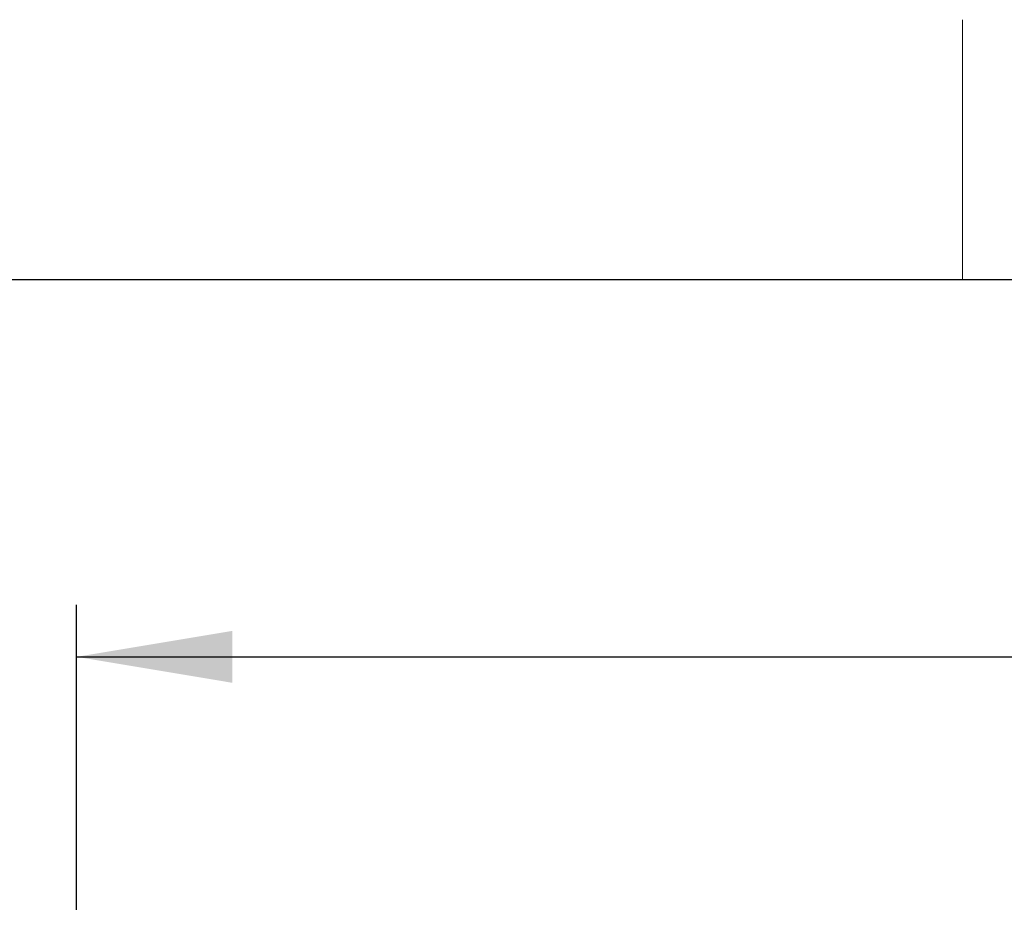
# Model space of a CAD drawing. Header units: millimetres. Extents: x 1 to 419, y 2 to 295.
# Tile 52 of 59: x 294 to 313, y 277 to 294. Entities that reach past the tile are written whole.
import ezdxf

# ---------------------------------------------------------------- set-up
doc = ezdxf.new("R2010")
doc.units = ezdxf.units.MM
doc.layers.add('FORMAT', color=7, linetype='Continuous')
doc.styles.add('SLDTEXTSTYLE0', font='TXT', dxfattribs={"width": 0.605})
doc.dimstyles.new('SLDDIMSTYLE1', dxfattribs={"dimtxt": 2.5, "dimasz": 3, "dimexe": 0, "dimexo": 0.0625, "dimtad": 1, "dimlfac": 5, "dimrnd": 1e-09, "dimzin": 12, "dimdsep": 46, "dimtxsty": 'SLDTEXTSTYLE0', "dimsah": 1, "dimcen": 0.09, "dimadec": 0, "dimazin": 3, "dimtfac": 1, "dimtofl": 0, "dimtmove": 0, "dimatfit": 3, "dimfxl": 1, "dimfrac": 2, "dimtolj": 1, "dimtzin": 12, "dimarcsym": 0})

# ---------------------------------------------------------------- blocks, each defined once
blk = doc.blocks.new('_D_7')
at = {"layer": 'FORMAT', "color": 7}
for p, q in [((294.694, 277.369), (294.694, 283.239)), ((366.094, 277.369), (366.094, 283.239)), ((294.694, 282.239), (366.094, 282.239))]:
    blk.add_line(p, q, dxfattribs=at)
for points in [[(294.694, 282.239), (297.694, 281.739), (297.694, 282.739)], [(366.094, 282.239), (363.094, 282.739), (363.094, 281.739)]]:
    blk.add_solid(points, dxfattribs=at)
at = {"layer": 'FORMAT', "color": 7, "char_height": 2.5, "attachment_point": 1, "style": 'SLDTEXTSTYLE0'}
for s, insert in [('mm (14 in)', (325.514, 285.462)), ('357', (318.847, 285.462))]:
    blk.add_mtext(s, dxfattribs=dict(at, insert=insert))

msp = doc.modelspace()

# ---------------------------------------------------------------- linework, layer by layer
at = {"color": 7, "linetype": 'Continuous', "lineweight": 18}
msp.add_line((311.75, 289.5), (311.75, 294.5), dxfattribs=at)
at = {"color": 7, "linetype": 'Continuous', "lineweight": 25}
msp.add_line((6.5, 289.5), (413.5, 289.5), dxfattribs=at)

# ---------------------------------------------------------------- dimensions: what is measured, and where the dimension line sits
at = {"layer": 'FORMAT', "color": 7}
dim = msp.add_linear_dim(base=(366.0938, 282.2389), p1=(294.6938, 276.3692), p2=(366.0938, 276.3692), text='<> mm (14 in)', dimstyle='SLDDIMSTYLE1', dxfattribs=at)
dim.commit()
dim.dimension.update_dxf_attribs({"geometry": '_D_7', "text_midpoint": (330.3938, 282.2389), "dimtype": 160})

doc.saveas('drawing.dxf')
